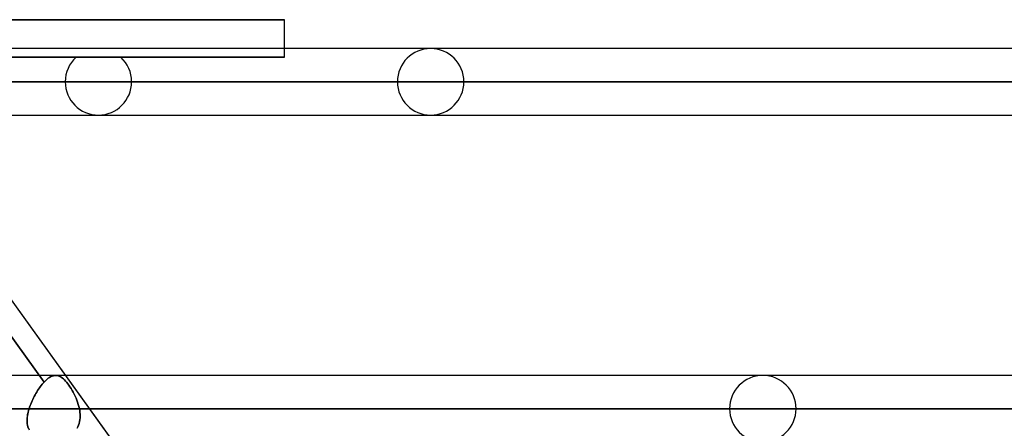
# Model space of a CAD drawing. Header units: millimetres. Extents: x -243 to 243, y -92 to 86.
# Tile 54 of 81: x 57 to 84, y -26 to -15. Entities that reach past the tile are written whole.
import ezdxf

# ---------------------------------------------------------------- set-up
doc = ezdxf.new("R2010")
doc.units = ezdxf.units.MM
doc.layers.add('MAIN-1', color=7, linetype='Continuous')

msp = doc.modelspace()

# ---------------------------------------------------------------- linework, layer by layer
at = {"layer": 'MAIN-1'}
for p, q in [((64.44, -14.586), (-64.44, -14.586)), ((-64.44, -14.586), (64.44, -14.586)), ((64.44, -15.363), (64.44, -14.586)), ((135.382, -15.363), (-135.382, -15.363)), ((135.382, -15.363), (-135.382, -15.363)), ((68.378, -15.363), (51.775, -15.363)), ((68.378, -15.363), (51.775, -15.363)), ((64.44, -15.596), (64.44, -15.363)), ((58.825, -15.596), (45.107, -15.596)), ((45.963, -15.596), (60.031, -15.596)), ((60.031, -15.596), (45.963, -15.596)), ((47.543, -15.596), (58.825, -15.596)), ((49.092, -15.596), (64.44, -15.596)), ((64.44, -15.596), (49.092, -15.596)), ((52.288, -15.474), (71.047, -41.558)), ((136.222, -16.258), (-136.222, -16.258)), ((-136.222, -16.258), (136.222, -16.258)), ((135.039, -16.258), (-135.039, -16.258)), ((58.533, -16.258), (45.012, -16.258)), ((45.012, -16.258), (58.533, -16.258)), ((46.283, -16.258), (60.323, -16.258)), ((60.323, -16.258), (46.283, -16.258)), ((49.579, -16.258), (135.039, -16.258)), ((67.483, -16.258), (51.364, -16.258)), ((51.364, -16.258), (67.483, -16.258)), ((52.574, -16.258), (69.273, -16.258)), ((69.273, -16.258), (52.574, -16.258)), ((52.518, -16.772), (57.962, -24.343)), ((57.962, -24.343), (52.518, -16.772)), ((-135.382, -17.153), (135.382, -17.153)), ((-135.382, -17.153), (135.382, -17.153)), ((45.427, -17.153), (59.428, -17.153)), ((45.427, -17.153), (59.428, -17.153)), ((51.839, -17.153), (68.378, -17.153)), ((51.839, -17.153), (68.378, -17.153)), ((53.496, -17.153), (58.537, -24.163)), ((135.382, -24.163), (-135.382, -24.163)), ((135.382, -24.163), (-135.382, -24.163)), ((57.886, -24.432), (57.911, -24.401)), ((57.911, -24.401), (57.886, -24.432)), ((57.911, -24.401), (57.937, -24.371)), ((57.937, -24.371), (57.911, -24.401)), ((57.937, -24.371), (57.962, -24.343)), ((57.962, -24.343), (57.937, -24.371)), ((58.001, -24.304), (57.962, -24.343)), ((57.962, -24.343), (58.001, -24.304)), ((58.039, -24.27), (58.001, -24.304)), ((58.001, -24.304), (58.039, -24.27)), ((58.076, -24.24), (58.039, -24.27)), ((58.039, -24.27), (58.076, -24.24)), ((58.113, -24.215), (58.076, -24.24)), ((58.076, -24.24), (58.113, -24.215)), ((58.149, -24.195), (58.113, -24.215)), ((58.113, -24.215), (58.149, -24.195)), ((58.184, -24.18), (58.149, -24.195)), ((58.149, -24.195), (58.184, -24.18)), ((58.219, -24.17), (58.184, -24.18)), ((58.184, -24.18), (58.219, -24.17)), ((58.253, -24.164), (58.219, -24.17)), ((58.219, -24.17), (58.253, -24.164)), ((58.286, -24.163), (58.253, -24.164)), ((58.253, -24.164), (58.286, -24.163)), ((77.328, -24.163), (58.277, -24.163)), ((77.328, -24.163), (58.277, -24.163)), ((58.315, -24.165), (58.286, -24.163)), ((58.286, -24.163), (58.315, -24.165)), ((58.343, -24.172), (58.315, -24.165)), ((58.315, -24.165), (58.343, -24.172)), ((58.371, -24.182), (58.343, -24.172)), ((58.343, -24.172), (58.371, -24.182)), ((58.399, -24.195), (58.371, -24.182)), ((58.371, -24.182), (58.399, -24.195)), ((58.427, -24.212), (58.399, -24.195)), ((58.399, -24.195), (58.427, -24.212)), ((58.456, -24.232), (58.427, -24.212)), ((58.427, -24.212), (58.456, -24.232)), ((58.484, -24.256), (58.456, -24.232)), ((58.456, -24.232), (58.484, -24.256)), ((58.513, -24.284), (58.484, -24.256)), ((58.484, -24.256), (58.513, -24.284)), ((58.542, -24.315), (58.513, -24.284)), ((58.513, -24.284), (58.542, -24.314)), ((58.537, -24.163), (59.824, -25.952)), ((58.542, -24.314), (58.571, -24.348)), ((58.572, -24.349), (58.542, -24.315)), ((58.571, -24.348), (58.601, -24.386)), ((58.601, -24.386), (58.572, -24.349)), ((58.631, -24.427), (58.601, -24.386)), ((58.601, -24.386), (58.631, -24.426)), ((57.719, -24.688), (57.741, -24.649)), ((57.741, -24.649), (57.719, -24.688)), ((57.741, -24.649), (57.764, -24.61)), ((57.764, -24.61), (57.741, -24.649)), ((57.764, -24.61), (57.787, -24.572)), ((57.787, -24.572), (57.764, -24.61)), ((57.811, -24.535), (57.787, -24.572)), ((57.787, -24.572), (57.811, -24.536)), ((57.811, -24.536), (57.836, -24.5)), ((57.836, -24.5), (57.811, -24.535)), ((57.836, -24.5), (57.861, -24.465)), ((57.861, -24.465), (57.836, -24.5)), ((57.861, -24.465), (57.886, -24.432)), ((57.886, -24.432), (57.861, -24.465)), ((58.631, -24.426), (58.661, -24.47)), ((58.661, -24.471), (58.631, -24.427)), ((58.661, -24.47), (58.691, -24.516)), ((58.691, -24.517), (58.661, -24.471)), ((58.691, -24.516), (58.72, -24.564)), ((58.72, -24.565), (58.691, -24.517)), ((58.72, -24.564), (58.748, -24.615)), ((58.748, -24.615), (58.72, -24.565)), ((58.775, -24.667), (58.748, -24.615)), ((58.748, -24.615), (58.775, -24.667)), ((58.801, -24.72), (58.775, -24.667)), ((58.775, -24.667), (58.801, -24.72)), ((57.587, -24.975), (57.603, -24.933)), ((57.603, -24.933), (57.587, -24.975)), ((57.603, -24.933), (57.62, -24.892)), ((57.62, -24.892), (57.603, -24.933)), ((57.62, -24.892), (57.638, -24.85)), ((57.638, -24.85), (57.62, -24.892)), ((57.638, -24.85), (57.657, -24.809)), ((57.657, -24.809), (57.638, -24.85)), ((57.657, -24.809), (57.676, -24.768)), ((57.676, -24.768), (57.657, -24.809)), ((57.676, -24.768), (57.697, -24.728)), ((57.697, -24.728), (57.676, -24.768)), ((57.697, -24.728), (57.719, -24.688)), ((57.719, -24.688), (57.697, -24.728)), ((58.826, -24.774), (58.801, -24.72)), ((58.801, -24.72), (58.826, -24.775)), ((58.848, -24.83), (58.826, -24.774)), ((58.826, -24.775), (58.848, -24.83)), ((58.868, -24.886), (58.848, -24.83)), ((58.848, -24.83), (58.868, -24.886)), ((58.886, -24.943), (58.868, -24.886)), ((58.868, -24.886), (58.886, -24.943)), ((136.222, -25.058), (-136.222, -25.058)), ((-136.222, -25.058), (136.222, -25.058)), ((-134.88, -25.058), (134.88, -25.058)), ((134.88, -25.058), (-134.88, -25.058)), ((57.524, -25.199), (57.516, -25.245)), ((57.521, -25.214), (57.532, -25.163)), ((57.534, -25.153), (57.524, -25.199)), ((57.532, -25.163), (57.544, -25.11)), ((57.546, -25.105), (57.534, -25.153)), ((57.544, -25.11), (57.56, -25.058)), ((57.56, -25.058), (57.546, -25.105)), ((57.56, -25.058), (57.573, -25.016)), ((57.573, -25.016), (57.56, -25.058)), ((76.433, -25.058), (57.56, -25.058)), ((57.56, -25.058), (76.433, -25.058)), ((57.573, -25.016), (57.587, -24.975)), ((57.587, -24.975), (57.573, -25.016)), ((58.902, -25), (58.886, -24.943)), ((58.886, -24.943), (58.902, -25)), ((58.914, -25.058), (58.902, -25)), ((58.902, -25), (58.914, -25.058)), ((58.914, -25.058), (78.223, -25.058)), ((58.923, -25.108), (58.914, -25.058)), ((58.914, -25.058), (58.923, -25.108)), ((78.223, -25.058), (58.914, -25.058)), ((58.929, -25.158), (58.923, -25.108)), ((58.923, -25.108), (58.929, -25.158)), ((58.933, -25.209), (58.929, -25.158)), ((58.929, -25.158), (58.933, -25.209)), ((57.506, -25.364), (57.508, -25.315)), ((57.507, -25.336), (57.506, -25.379)), ((57.507, -25.412), (57.506, -25.364)), ((57.506, -25.379), (57.507, -25.422)), ((57.51, -25.291), (57.507, -25.336)), ((57.511, -25.459), (57.507, -25.412)), ((57.507, -25.422), (57.511, -25.464)), ((57.508, -25.315), (57.513, -25.265)), ((57.516, -25.245), (57.51, -25.291)), ((57.518, -25.505), (57.511, -25.459)), ((57.511, -25.464), (57.518, -25.505)), ((57.513, -25.265), (57.521, -25.214)), ((58.894, -25.498), (58.908, -25.453)), ((58.908, -25.453), (58.894, -25.498)), ((58.908, -25.453), (58.919, -25.405)), ((58.919, -25.405), (58.908, -25.453)), ((58.919, -25.405), (58.927, -25.357)), ((58.927, -25.357), (58.919, -25.405)), ((58.927, -25.357), (58.932, -25.308)), ((58.932, -25.308), (58.927, -25.357)), ((58.932, -25.308), (58.933, -25.259)), ((58.933, -25.259), (58.932, -25.308)), ((58.933, -25.259), (58.933, -25.209)), ((58.933, -25.209), (58.933, -25.259)), ((57.518, -25.505), (57.528, -25.545)), ((57.53, -25.55), (57.518, -25.505)), ((57.528, -25.545), (57.541, -25.585)), ((57.545, -25.594), (57.53, -25.55)), ((57.541, -25.585), (57.557, -25.623)), ((58.856, -25.586), (58.877, -25.543)), ((58.877, -25.543), (58.856, -25.586)), ((58.877, -25.543), (58.894, -25.498)), ((58.894, -25.498), (58.877, -25.543))]:
    msp.add_line(p, q, dxfattribs=at)
for centre, start, end in [((68.378, -16.258), 0, 180), ((59.428, -16.258), 132.3684, 180), ((59.428, -16.258), 0, 47.6316), ((59.428, -16.258), 180, 0), ((68.378, -16.258), 180, 0), ((77.328, -25.058), 0, 180), ((77.328, -25.058), 180, 0)]:
    msp.add_arc(centre, 0.895, start, end, dxfattribs=at)

doc.saveas('drawing.dxf')
